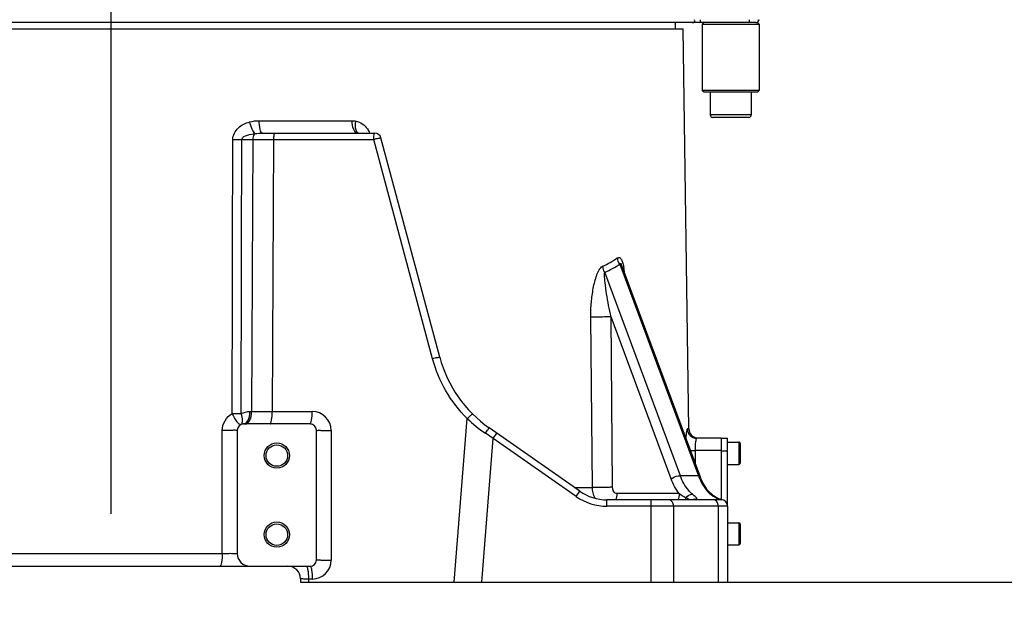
# Model space of a CAD drawing. Header units: millimetres. Extents: x 0 to 8410, y 0 to 5940.
# Tile 89 of 122: x 4401 to 4713, y 3092 to 3275. Entities that reach past the tile are written whole.
import ezdxf

# ---------------------------------------------------------------- set-up
doc = ezdxf.new("R2010")
doc.units = ezdxf.units.MM
doc.header["$LTSCALE"] = 462.55
doc.linetypes.add('CENTER', pattern=[0.6, 0.375, -0.075, 0.075, -0.075])
doc.layers.get('0').update_dxf_attribs({"linetype": 'CONTINUOUS'})
for name, color, linetype in [('204101000016_DXF_AXIS', 7, 'CONTINUOUS'), ('204101000016_DXF_DIMENSION', 7, 'CONTINUOUS'), ('304102000036_DXF_DIMENSION', 7, 'CONTINUOUS'), ('304103000018DXF_CONTINUOUS_LINE', 7, 'CONTINUOUS'), ('304103000019DXF_CONTINUOUS_LINE', 7, 'CONTINUOUS'), ('304104000151DXF_CONTINUOUS_LINE', 7, 'CONTINUOUS'), ('304105000042DXF_CONTINUOUS_LINE', 7, 'CONTINUOUS'), ('501023000016DXF_CONTINUOUS_LINE', 7, 'CONTINUOUS'), ('501023000074DXF_CONTINUOUS_LINE', 7, 'CONTINUOUS')]:
    doc.layers.add(name, color=color, linetype=linetype)
doc.styles.get("Standard").update_dxf_attribs({"font": 'txt', "width": 0.7})
doc.dimstyles.new('DIMSTYLE_2', dxfattribs={"dimtxt": 90, "dimasz": 50, "dimexe": 1.5, "dimexo": 0, "dimgap": 2.25, "dimtad": 0, "dimtih": 1, "dimtoh": 1, "dimdsep": 46, "dimtxsty": 'Standard', "dimblk": '_FILLED', "dimblk1": '_FILLED', "dimblk2": '_FILLED', "dimcen": 0.09, "dimclrt": 5, "dimazin": 2, "dimtp": 0.01, "dimtm": 0.01, "dimtfac": 1, "dimtofl": 0, "dimtmove": 0, "dimatfit": 3, "dimldrblk": '_FILLED', "dimfxl": 1, "dimtolj": 1, "dimarcsym": 0})
doc.dimstyles.new('DIMSTYLE_3', dxfattribs={"dimtxt": 90, "dimasz": 50, "dimexe": 1.5, "dimexo": 0, "dimgap": 2.25, "dimtad": 0, "dimtih": 1, "dimtoh": 1, "dimdec": 0, "dimdsep": 46, "dimtxsty": 'Standard', "dimblk": '_FILLED', "dimblk1": '_FILLED', "dimblk2": '_FILLED', "dimcen": 0.09, "dimclrt": 5, "dimazin": 2, "dimtfac": 1, "dimtdec": 0, "dimtofl": 0, "dimtmove": 0, "dimatfit": 3, "dimldrblk": '_FILLED', "dimfxl": 1, "dimtolj": 1, "dimarcsym": 0})
doc.dimstyles.new('DIMSTYLE_4', dxfattribs={"dimtxt": 90, "dimasz": 50, "dimexe": 1.5, "dimexo": 0, "dimgap": 2.25, "dimtad": 1, "dimdsep": 46, "dimtxsty": 'Standard', "dimblk": '_FILLED', "dimblk1": '_FILLED', "dimblk2": '_FILLED', "dimcen": 0.09, "dimclrt": 5, "dimazin": 2, "dimtp": 0.01, "dimtm": 0.01, "dimtfac": 1, "dimtofl": 0, "dimtmove": 0, "dimatfit": 3, "dimldrblk": '_FILLED', "dimfxl": 1, "dimtolj": 1, "dimarcsym": 0})
doc.dimstyles.new('DIMSTYLE_7', dxfattribs={"dimtxt": 90, "dimasz": 50, "dimexe": 1.5, "dimexo": 0, "dimgap": 2.25, "dimtad": 1, "dimdec": 0, "dimdsep": 46, "dimtxsty": 'Standard', "dimblk": '_FILLED', "dimblk1": '_FILLED', "dimblk2": '_FILLED', "dimcen": 0.09, "dimclrt": 5, "dimazin": 2, "dimtfac": 1, "dimtdec": 0, "dimtofl": 0, "dimtmove": 0, "dimatfit": 3, "dimldrblk": '_FILLED', "dimfxl": 1, "dimtolj": 1, "dimarcsym": 0})

# ---------------------------------------------------------------- blocks, each defined once
blk = doc.blocks.new('*D2')
at = {"layer": '204101000016_DXF_DIMENSION', "color": 2, "linetype": 'Continuous'}
for p, q in [((6129.31, 3207.36), (6225.03, 3314.43)), ((6225.03, 3314.43), (6606.14, 3314.43)), ((4788.23, 3207.36), (6129.31, 3207.36))]:
    blk.add_line(p, q, dxfattribs=at)
blk = doc.blocks.new('_FILLED')
at = {"color": 0, "linetype": 'ByBlock'}
blk.add_solid([(0, 0), (-1, 0.17), (-1, -0.17)], dxfattribs=at)
blk = doc.blocks.new('*D3')
at = {"layer": '204101000016_DXF_DIMENSION', "color": 2, "linetype": 'Continuous'}
blk.add_line((4601.09, 3097.36), (6606.14, 3097.36), dxfattribs=at)
blk = doc.blocks.new('*D5')
at = {"layer": '204101000016_DXF_DIMENSION', "color": 2, "linetype": 'Continuous'}
blk.add_line((4579.23, 2343.1), (6606.14, 2343.1), dxfattribs=at)
blk = doc.blocks.new('*D6')
at = {"layer": '204101000016_DXF_DIMENSION', "color": 2, "linetype": 'Continuous'}
blk.add_line((4579.23, 5487.63), (6606.14, 5487.63), dxfattribs=at)
blk = doc.blocks.new('*D13')
at = {"layer": '204101000016_DXF_DIMENSION', "color": 2, "linetype": 'Continuous'}
blk.add_line((2735.73, 3495.36), (2735.73, 2020.02), dxfattribs=at)
blk = doc.blocks.new('*D22')
at = {"layer": '204101000016_DXF_DIMENSION', "color": 2, "linetype": 'Continuous'}
for p, q in [((4579.23, 3635.36), (3618, 3635.36)), ((3633, 3635.36), (3633, 3366.36)), ((3633, 3097.36), (3633, 3366.36)), ((4312.96, 3097.36), (3618, 3097.36))]:
    blk.add_line(p, q, dxfattribs=at)
at = {"layer": '204101000016_DXF_DIMENSION', "color": 2, "linetype": 'Continuous', "xscale": 50, "yscale": 50, "zscale": 50}
for p, rotation in [((3633, 3635.36), 90), ((3633, 3097.36), 270)]:
    blk.add_blockref('_FILLED', p, dxfattribs=dict(at, rotation=rotation))
blk = doc.blocks.new('*D26')
at = {"layer": '204101000016_DXF_DIMENSION', "color": 2, "linetype": 'Continuous'}
blk.add_line((4788.23, 3207.36), (4788.23, 5618.56), dxfattribs=at)
blk = doc.blocks.new('*D33')
at = {"layer": '304102000036_DXF_DIMENSION', "color": 2, "linetype": 'Continuous'}
for p, q in [((4577.23, 4589.36), (3278.84, 4589.36)), ((3293.84, 4589.36), (3293.84, 3843.36)), ((3293.84, 3097.36), (3293.84, 3843.36)), ((4312.96, 3097.36), (3278.84, 3097.36))]:
    blk.add_line(p, q, dxfattribs=at)
at = {"layer": '304102000036_DXF_DIMENSION', "color": 2, "linetype": 'Continuous', "xscale": 50, "yscale": 50, "zscale": 50}
for p, rotation in [((3293.84, 4589.36), 90), ((3293.84, 3097.36), 270)]:
    blk.add_blockref('_FILLED', p, dxfattribs=dict(at, rotation=rotation))

msp = doc.modelspace()

# ---------------------------------------------------------------- linework, layer by layer
at = {"color": 2, "linetype": 'Continuous'}
for centre, radius, start, end in [((4579.23457, 3635.35928), 1852.26657, 330, 180), ((4158.19462, 2902.31989), 700, 306.97637363, 25.83442924)]:
    msp.add_arc(centre, radius, start, end, dxfattribs=at)
at = {"layer": '204101000016_DXF_AXIS', "color": 7, "linetype": 'CENTER'}
msp.add_line((4430.23457, 3292.35928), (4430.23457, 3086.41513), dxfattribs=at)
at = {"layer": '304103000018DXF_CONTINUOUS_LINE', "color": 7, "linetype": 'Continuous'}
msp.add_line((4634.21028, 3274.35928), (4241.25111, 3274.35928), dxfattribs=at)
msp.add_arc((4634.23457, 3275.35928), 1, 269.9999998, 360, dxfattribs=at)
at = {"layer": '304103000018DXF_CONTINUOUS_LINE', "color": 9, "linetype": 'Continuous'}
for points, knots in [([(4614.06549, 3274.35928), (4614.30211, 3274.35928), (4614.82889, 3274.38291), (4614.92626, 3274.99893), (4614.80304, 3275.15678)], [0, 0, 0, 0, 0.541620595, 1, 1, 1, 1]), ([(4616.34974, 3274.35928), (4616.54233, 3274.35928), (4616.77726, 3274.7502), (4616.70045, 3275.04526), (4616.66342, 3275.15678)], [0, 0, 0, 0, 0.621063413, 1, 1, 1, 1]), ([(4631.81097, 3274.35928), (4632.00357, 3274.35928), (4632.23849, 3274.7502), (4632.16168, 3275.04526), (4632.12465, 3275.15678)], [0, 0, 0, 0, 0.621063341, 1, 1, 1, 1]), ([(4634.63029, 3274.46385), (4634.75901, 3274.51799), (4635.05873, 3274.68994), (4634.95018, 3275.04197), (4634.86003, 3275.15678)], [0, 0, 0, 0, 0.488934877, 1, 1, 1, 1]), ([(4634.11821, 3274.35928), (4634.20234, 3274.35928), (4634.37728, 3274.37954), (4634.54654, 3274.42862), (4634.63029, 3274.46385)], [0, 0, 0, 0, 0.480768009, 1, 1, 1, 1])]:
    msp.add_open_spline(points, degree=3, knots=knots, dxfattribs=at)
at = {"layer": '304103000019DXF_CONTINUOUS_LINE', "color": 7, "linetype": 'Continuous'}
for p, q in [((4249.23457, 3272.35928), (4611.23457, 3272.35928)), ((4608.73457, 3272.35928), (4608.73457, 3274.35928)), ((4613.00154, 3145.8174), (4611.23457, 3272.35928)), ((4478.21042, 3239.35928), (4513.69992, 3239.35928)), ((4534.22013, 3168.50421), (4515.63177, 3237.87692)), ((4591.79604, 3197.33488), (4591.79675, 3197.33295)), ((4591.80099, 3197.32153), (4616.53099, 3130.68427)), ((4493.23457, 3147.35928), (4472.23457, 3147.35928)), ((4470.23457, 3145.35928), (4470.23457, 3106.35928)), ((4495.23457, 3104.35928), (4495.23457, 3145.35928)), ((4578.50411, 3126.072), (4549.91424, 3146.09085)), ((4623.23457, 3142.85928), (4615.50501, 3142.85928)), ((4623.23457, 3142.85928), (4623.23457, 3123.35928)), ((4623.23457, 3123.35928), (4587.10776, 3123.35928)), ((4622.14643, 3123.82592), (4620.73923, 3124.63145)), ((4622.28001, 3123.76966), (4622.14613, 3123.82593)), ((4622.5195, 3123.67277), (4622.28001, 3123.76966)), ((4625.23457, 3121.35928), (4625.23457, 3097.35928)), ((4367.23457, 3102.35928), (4493.23457, 3102.35928)), ((4490.23457, 3098.35928), (4490.23457, 3097.35928)), ((4490.23457, 3097.35928), (4625.23457, 3097.35928))]:
    msp.add_line(p, q, dxfattribs=at)
at = {"layer": '304103000019DXF_CONTINUOUS_LINE', "color": 9, "linetype": 'Continuous'}
for p, q in [((4477.17547, 3243.30344), (4506.57283, 3243.30344)), ((4471.66211, 3237.38721), (4475.17123, 3237.38721)), ((4475.17123, 3237.38721), (4474.75376, 3151.30344)), ((4475.17123, 3237.38721), (4481.69763, 3237.38721)), ((4481.69763, 3237.38721), (4481.28069, 3151.30344)), ((4481.69763, 3237.38721), (4513.35265, 3237.38721)), ((4531.941, 3168.01456), (4513.35265, 3237.38721)), ((4591.16202, 3197.95108), (4616.01806, 3130.97419)), ((4610.30189, 3130.97323), (4586.4141, 3195.34108)), ((4582.50099, 3127.27551), (4581.9942, 3181.18075)), ((4607.40733, 3129.98842), (4588.38843, 3181.2366)), ((4588.8926, 3127.33136), (4588.38843, 3181.2366)), ((4474.23438, 3151.30344), (4474.75376, 3151.30344)), ((4481.28069, 3151.30344), (4493.9291, 3151.30344)), ((4538.77007, 3097.35928), (4542.92821, 3149.07013)), ((4465.4662, 3106.41513), (4465.46366, 3145.30344)), ((4499.9291, 3145.30344), (4499.9291, 3104.30344)), ((4551.15994, 3142.77705), (4548.66229, 3144.46106)), ((4551.15994, 3142.77705), (4552.3071, 3144.41535)), ((4613.00154, 3145.8174), (4612.51332, 3145.8174)), ((4547.50777, 3097.35928), (4551.15994, 3142.77705)), ((4577.35696, 3124.4337), (4551.15994, 3142.77705)), ((4623.23457, 3138.92909), (4614.95572, 3138.92906)), ((4614.95572, 3138.92906), (4615.00576, 3134.79415)), ((4616.01806, 3130.97419), (4610.30189, 3130.97323)), ((4576.78532, 3127.27551), (4582.50099, 3127.27551)), ((4577.35696, 3124.4337), (4578.50411, 3126.072)), ((4609.92737, 3125.35929), (4590.23127, 3125.35928)), ((4587.10776, 3121.35928), (4587.10776, 3123.35928)), ((4601.09243, 3097.35928), (4601.09243, 3123.35928)), ((4622.14613, 3123.82593), (4621.78394, 3123.91204)), ((4625.23457, 3121.35928), (4587.10776, 3121.35928)), ((4608.1635, 3121.35928), (4608.1635, 3097.35928)), ((4622.30564, 3121.35928), (4622.30564, 3097.35928)), ((4395.00325, 3106.41513), (4465.4662, 3106.41513)), ((4492.71381, 3098.30344), (4492.71368, 3097.35928)), ((4493.9291, 3098.30344), (4492.71381, 3098.30344))]:
    msp.add_line(p, q, dxfattribs=at)
at = {"layer": '304103000019DXF_CONTINUOUS_LINE', "color": 7, "linetype": 'Continuous'}
for points in [[(4620.73923, 3124.63145), (4618.85872, 3126.45556), (4617.28935, 3128.9332), (4616.53134, 3130.68377)], [(4623.3261, 3123.3917), (4623.21475, 3123.42529), (4623.07885, 3123.469), (4622.91803, 3123.52396), (4622.73178, 3123.59142), (4622.5195, 3123.67277)], [(4623.52652, 3123.33834), (4623.48091, 3123.3494), (4623.41438, 3123.36683), (4623.3261, 3123.3917)], [(4623.55011, 3123.33298), (4623.55296, 3123.33245), (4623.52652, 3123.33834)]]:
    msp.add_lwpolyline(points, dxfattribs=at)
for centre, radius in [((4482.73457, 3137.35928), 4), ((4482.73457, 3137.35928), 3.4), ((4482.73457, 3112.35928), 4), ((4482.73457, 3112.35928), 3.4)]:
    msp.add_circle(centre, radius, dxfattribs=at)
at = {"layer": '304103000019DXF_CONTINUOUS_LINE', "color": 9, "linetype": 'Continuous'}
for centre, radius, start, end in [((4470.23715, 3479.31203), 241.92902, 269.6625148, 270.3374736), ((4573.89825, 3223.73856), 29.00363, 294.0602807, 304.6008202), ((4574.47441, 3222.68442), 29.83646, 293.5888827, 304.0075898), ((4571.98449, 3193.23334), 20.78441, 7.5269813, 10.0738587), ((4565.01515, 3192.30587), 27.81518, 5.2913875, 7.5404569), ((4470.04114, 3393.25173), 242.63178, 269.6646573, 270.3353426), ((4493.92879, 3145.30313), 6.00031, 0.0029197, 89.9970803), ((4573.18393, 3180.8396), 43.87151, 226.3980678, 236.0173212), ((4615.50894, 3145.85515), 2.99587, 180.7219763, 269.9247764), ((4613.10256, 3287.52704), 148.6095, 270.1340877, 270.7144943), ((4633.20259, 3137.18628), 18.27286, 199.8746023, 201.4033566), ((4619.5002, 3139.08639), 16.73536, 235.1092514, 243.9975457), ((4587.10776, 3138.35928), 16.99996, 235, 270), ((4607.12782, 3125.13392), 5.15132, 339.3405922, 343.3922927), ((4606.85052, 3125.2173), 5.44089, 343.3855608, 347.5564633), ((4484.20199, 2931.50036), 231.18733, 56.2752984, 56.3928097), ((4583.14068, 3079.68996), 53.00477, 55.8268733, 56.289842), ((4624.7005, 3130.58019), 7.27825, 242.7504583, 246.3763125), ((4626.3715, 3133.70004), 10.79932, 249.6221505, 252.4204931), ((4493.9288, 3104.30374), 6.0003, 270.0028634, 359.9971366)]:
    msp.add_arc(centre, radius, start, end, dxfattribs=at)
at = {"layer": '304103000019DXF_CONTINUOUS_LINE', "color": 7, "linetype": 'Continuous'}
for centre, radius, start, end in [((4513.69992, 3237.35928), 2, 15, 90), ((4572.85715, 3178.85703), 40, 195.0000865, 235.0002642), ((4472.23457, 3145.35928), 2, 90, 180), ((4493.23457, 3145.35928), 2, 0, 90), ((4616.00125, 3145.85928), 3, 180.8000002, 260.6424173), ((4587.10776, 3138.35928), 15, 235, 270), ((4623.23457, 3121.35928), 2, 0, 90), ((4474.23457, 3106.35928), 4, 180, 270), ((4493.23457, 3104.35928), 2, 270, 360), ((4486.23457, 3098.35928), 4, 0, 90)]:
    msp.add_arc(centre, radius, start, end, dxfattribs=at)
at = {"layer": '304103000019DXF_CONTINUOUS_LINE', "color": 9, "linetype": 'Continuous'}
for points, knots in [([(4468.81214, 3237.38721), (4468.81648, 3238.73473), (4470.32007, 3241.40442), (4472.85175, 3242.5682), (4474.15474, 3242.92536)], [0, 0, 0, 0, 0.499345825, 1, 1, 1, 1]), ([(4475.82181, 3239.23325), (4475.40496, 3239.57122), (4474.80127, 3240.86771), (4474.35866, 3242.12796), (4474.15474, 3242.92536)], [0, 0, 0, 0, 0.394679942, 1, 1, 1, 1]), ([(4478.21042, 3239.35928), (4477.75642, 3239.35928), (4477.27625, 3241.24922), (4477.17886, 3242.36704), (4477.17547, 3243.30344)], [0, 0, 0, 0, 0.326524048, 1, 1, 1, 1]), ([(4508.25592, 3239.35928), (4507.70579, 3239.35928), (4506.6752, 3240.96404), (4506.57838, 3242.35783), (4506.57283, 3243.30344)], [0, 0, 0, 0, 0.367792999, 1, 1, 1, 1]), ([(4508.0959, 3239.70141), (4507.96535, 3239.88191), (4507.49572, 3240.99083), (4507.56664, 3242.23556), (4507.71837, 3243.18377)], [0, 0, 0, 0, 0.188291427, 1, 1, 1, 1]), ([(4507.71852, 3243.18378), (4509.1424, 3242.88874), (4510.99056, 3241.63966), (4511.88446, 3239.86679), (4512.06076, 3239.37837)], [0, 0, 0, 0, 0.736864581, 1, 1, 1, 1]), ([(4471.66211, 3237.38721), (4471.65768, 3238.15262), (4473.70532, 3238.89547), (4475.03764, 3239.1411), (4475.82178, 3239.23326)], [0, 0, 0, 0, 0.492247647, 1, 1, 1, 1]), ([(4475.82178, 3239.23326), (4475.71748, 3239.15549), (4475.28552, 3238.63104), (4475.17496, 3237.92184), (4475.17123, 3237.38721)], [0, 0, 0, 0, 0.195710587, 1, 1, 1, 1]), ([(4482.04489, 3239.35928), (4481.83646, 3239.35928), (4481.78415, 3238.34647), (4481.69876, 3237.85392), (4481.69763, 3237.38721)], [0, 0, 0, 0, 0.308722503, 1, 1, 1, 1]), ([(4508.57073, 3239.33483), (4508.47986, 3239.36211), (4508.29725, 3239.46177), (4508.15908, 3239.61407), (4508.0959, 3239.70141)], [0, 0, 0, 0, 0.468095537, 1, 1, 1, 1]), ([(4513.35265, 3237.38721), (4513.35379, 3237.85389), (4513.43886, 3238.34654), (4513.49145, 3239.35928), (4513.69992, 3239.35928)], [0, 0, 0, 0, 0.691228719, 1, 1, 1, 1]), ([(4513.35265, 3237.38721), (4513.87328, 3237.53222), (4514.64466, 3237.7842), (4515.26734, 3237.8071), (4515.61521, 3237.93872), (4515.63177, 3237.87692)], [0, 0, 0, 0, 0.693891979, 0.917855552, 1, 1, 1, 1]), ([(4590.36812, 3199.86485), (4590.56133, 3199.99853), (4591.19584, 3200.11639), (4591.8001, 3199.2388), (4592.18025, 3198.17619), (4592.36783, 3197.31978), (4592.44847, 3196.8689)], [0, 0, 0, 0, 0.167967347, 0.382012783, 0.67254519, 1, 1, 1, 1]), ([(4581.9942, 3181.18075), (4581.97968, 3182.72211), (4582.1038, 3185.77676), (4582.6896, 3190.20357), (4583.5391, 3193.7144), (4584.54146, 3196.03729), (4585.25824, 3197.04751), (4585.72296, 3197.25485)], [0, 0, 0, 0, 0.274395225, 0.542742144, 0.796052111, 0.909412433, 1, 1, 1, 1]), ([(4591.16202, 3197.95108), (4591.17381, 3198.0268), (4591.22997, 3198.20689), (4591.53755, 3198.09909), (4591.63403, 3197.7471), (4591.74805, 3197.49126), (4591.8007, 3197.33637)], [0, 0, 0, 0, 0.181406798, 0.324446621, 0.612707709, 1, 1, 1, 1]), ([(4588.38843, 3181.2366), (4587.84063, 3183.64842), (4587.15805, 3187.24698), (4586.51844, 3191.46358), (4586.37011, 3193.72056), (4586.24766, 3194.85196), (4586.4141, 3195.34108)], [0, 0, 0, 0, 0.519605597, 0.770868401, 0.891453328, 1, 1, 1, 1]), ([(4588.38843, 3181.2366), (4587.89676, 3181.22547), (4585.76552, 3181.19195), (4583.63388, 3181.16862), (4581.99419, 3181.18075)], [0, 0, 0, 0, 0.23072196, 1, 1, 1, 1]), ([(4531.941, 3168.01456), (4532.46165, 3168.15958), (4533.23304, 3168.41156), (4533.85572, 3168.43446), (4534.20356, 3168.56606), (4534.22011, 3168.50427)], [0, 0, 0, 0, 0.693923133, 0.917863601, 1, 1, 1, 1]), ([(4471.31018, 3147.13284), (4471.17442, 3147.06208), (4470.67109, 3147.42221), (4469.80603, 3148.48748), (4469.10693, 3149.7305), (4468.62106, 3150.62411)], [0, 0, 0, 0, 0.102031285, 0.322102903, 1, 1, 1, 1]), ([(4471.81572, 3147.8291), (4471.86854, 3148.01223), (4471.98478, 3148.962), (4471.74563, 3149.92201), (4471.46121, 3150.62411)], [0, 0, 0, 0, 0.201020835, 1, 1, 1, 1]), ([(4472.99348, 3147.65845), (4473.1937, 3147.82243), (4474.01048, 3148.87284), (4474.22707, 3150.25681), (4474.23438, 3151.30344)], [0, 0, 0, 0, 0.198249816, 1, 1, 1, 1]), ([(4473.51289, 3147.65845), (4473.71311, 3147.82244), (4474.52987, 3148.87285), (4474.74646, 3150.25682), (4474.75377, 3151.30344)], [0, 0, 0, 0, 0.198250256, 1, 1, 1, 1]), ([(4474.75376, 3151.30344), (4475.2696, 3151.30314), (4477.44524, 3151.30225), (4479.62088, 3151.30261), (4481.28069, 3151.30344)], [0, 0, 0, 0, 0.237097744, 1, 1, 1, 1]), ([(4480.58564, 3147.35928), (4480.71855, 3147.35928), (4480.95307, 3147.85825), (4481.19466, 3149.06757), (4481.27791, 3150.37014), (4481.28017, 3151.30344)], [0, 0, 0, 0, 0.097714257, 0.313801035, 1, 1, 1, 1]), ([(4493.23457, 3147.35928), (4493.36747, 3147.35928), (4493.60199, 3147.85825), (4493.84358, 3149.06757), (4493.92683, 3150.37014), (4493.9291, 3151.30344)], [0, 0, 0, 0, 0.097714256, 0.31380103, 1, 1, 1, 1]), ([(4542.92828, 3149.07005), (4543.28857, 3149.44436), (4543.74733, 3149.72608), (4544.51934, 3150.62555), (4544.68424, 3150.46193)], [0, 0, 0, 0, 0.691024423, 1, 1, 1, 1]), ([(4470.23458, 3145.35928), (4470.23458, 3145.23133), (4469.45015, 3145.4763), (4468.70758, 3145.22945), (4467.11615, 3145.33275), (4466.04702, 3145.30181), (4465.46366, 3145.30344)], [0, 0, 0, 0, 0.080439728, 0.305924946, 0.633251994, 1, 1, 1, 1]), ([(4495.23457, 3145.35928), (4495.23457, 3145.23409), (4496.00283, 3145.47357), (4496.73162, 3145.23144), (4498.29843, 3145.33284), (4499.3524, 3145.30199), (4499.9291, 3145.30344)], [0, 0, 0, 0, 0.079989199, 0.304535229, 0.631543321, 1, 1, 1, 1]), ([(4548.66229, 3144.46106), (4548.93879, 3144.85695), (4549.31424, 3145.47332), (4549.72508, 3145.83415), (4549.87006, 3146.12179), (4549.9141, 3146.09096)], [0, 0, 0, 0, 0.703834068, 0.921650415, 1, 1, 1, 1]), ([(4612.51332, 3145.8174), (4612.43259, 3145.81742), (4612.34711, 3145.42924), (4612.15331, 3144.56374), (4612.09277, 3143.51823), (4612.05059, 3142.77168)], [0, 0, 0, 0, 0.078018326, 0.277361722, 1, 1, 1, 1]), ([(4615.23304, 3142.3408), (4615.18009, 3142.13704), (4614.97385, 3141.01113), (4614.93604, 3139.86103), (4614.95572, 3138.92906)], [0, 0, 0, 0, 0.184237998, 1, 1, 1, 1]), ([(4615.50501, 3142.85928), (4615.4419, 3142.85929), (4615.31375, 3142.64356), (4615.26741, 3142.47305), (4615.23304, 3142.3408)], [0, 0, 0, 0, 0.315941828, 1, 1, 1, 1]), ([(4607.40733, 3129.98842), (4608.00566, 3130.52584), (4609.03958, 3130.92914), (4610.07589, 3131.00306), (4610.30189, 3130.97323)], [0, 0, 0, 0, 0.779158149, 1, 1, 1, 1]), ([(4614.10445, 3125.14896), (4613.69836, 3125.49082), (4612.04093, 3127.14657), (4610.91508, 3129.2775), (4610.30189, 3130.97323)], [0, 0, 0, 0, 0.227430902, 1, 1, 1, 1]), ([(4616.53115, 3130.68434), (4616.50145, 3130.76433), (4616.33718, 3130.91459), (4616.13514, 3130.95782), (4616.01841, 3130.97323)], [0, 0, 0, 0, 0.420202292, 1, 1, 1, 1]), ([(4616.18992, 3130.51794), (4616.47653, 3129.78686), (4617.64363, 3127.28172), (4619.59733, 3125.021), (4621.36804, 3124.10968)], [0, 0, 0, 0, 0.282798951, 1, 1, 1, 1]), ([(4588.8926, 3127.33136), (4588.4013, 3127.32024), (4586.27093, 3127.28673), (4584.14017, 3127.26345), (4582.50099, 3127.27551)], [0, 0, 0, 0, 0.230646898, 1, 1, 1, 1]), ([(4590.23127, 3125.35928), (4590.06125, 3125.35914), (4589.20981, 3125.62236), (4588.89884, 3126.65771), (4588.8926, 3127.33136)], [0, 0, 0, 0, 0.201516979, 1, 1, 1, 1]), ([(4608.1635, 3121.35928), (4608.1635, 3121.61692), (4608.08273, 3122.44968), (4607.34849, 3123.35928), (4606.74929, 3123.35928)], [0, 0, 0, 0, 0.300678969, 1, 1, 1, 1]), ([(4613.18245, 3123.35704), (4613.13999, 3123.38707), (4613.05048, 3123.44945), (4612.96042, 3123.51105), (4612.91321, 3123.54315)], [0, 0, 0, 0, 0.476723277, 1, 1, 1, 1]), ([(4615.43905, 3123.961), (4615.37659, 3124.03719), (4614.95381, 3124.45949), (4614.48505, 3124.8286), (4614.10445, 3125.14896)], [0, 0, 0, 0, 0.16530514, 1, 1, 1, 1]), ([(4614.84007, 3123.64528), (4614.8908, 3123.63732), (4614.99557, 3123.60764), (4615.09055, 3123.55473), (4615.137, 3123.52271)], [0, 0, 0, 0, 0.476526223, 1, 1, 1, 1]), ([(4615.137, 3123.52271), (4615.16212, 3123.50539), (4615.21241, 3123.46674), (4615.25894, 3123.42367), (4615.28211, 3123.40044)], [0, 0, 0, 0, 0.481855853, 1, 1, 1, 1]), ([(4615.23457, 3123.35928), (4615.29232, 3123.35928), (4615.43279, 3123.44783), (4615.50473, 3123.5787), (4615.54648, 3123.66007)], [0, 0, 0, 0, 0.387036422, 1, 1, 1, 1]), ([(4615.54648, 3123.66007), (4615.56599, 3123.69781), (4615.55292, 3123.8219), (4615.48228, 3123.90826), (4615.43905, 3123.961)], [0, 0, 0, 0, 0.38389374, 1, 1, 1, 1]), ([(4622.30564, 3121.35928), (4622.30564, 3121.61692), (4622.22487, 3122.44968), (4621.49063, 3123.35928), (4620.89142, 3123.35928)], [0, 0, 0, 0, 0.300678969, 1, 1, 1, 1]), ([(4623.10979, 3123.40506), (4623.1469, 3123.39327), (4623.16138, 3123.40469), (4623.23855, 3123.35929), (4623.23326, 3123.35928)], [0, 0, 0, 0, 0.880429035, 1, 1, 1, 1]), ([(4465.46589, 3106.41513), (4465.46846, 3105.45747), (4465.37619, 3104.12612), (4465.11087, 3102.86082), (4464.84021, 3102.35928), (4464.69722, 3102.35928)], [0, 0, 0, 0, 0.681052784, 0.898311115, 1, 1, 1, 1]), ([(4465.4662, 3106.41513), (4466.04942, 3106.41675), (4467.11827, 3106.3858), (4468.70885, 3106.48909), (4469.45116, 3106.24239), (4470.23446, 3106.48708), (4470.23457, 3106.35928)], [0, 0, 0, 0, 0.366857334, 0.69424577, 0.919610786, 1, 1, 1, 1]), ([(4495.23457, 3104.35928), (4495.23457, 3104.23409), (4496.00283, 3104.47357), (4496.73162, 3104.23144), (4498.29843, 3104.33284), (4499.3524, 3104.30199), (4499.9291, 3104.30344)], [0, 0, 0, 0, 0.079989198, 0.30453522, 0.631543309, 1, 1, 1, 1]), ([(4492.01915, 3102.35928), (4492.07161, 3102.35928), (4492.19773, 3102.25862), (4492.25313, 3102.13137), (4492.2872, 3102.04943)], [0, 0, 0, 0, 0.371521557, 1, 1, 1, 1]), ([(4492.2872, 3102.04943), (4492.36892, 3101.85287), (4492.66905, 3100.62065), (4492.71622, 3099.3508), (4492.71368, 3098.30344)], [0, 0, 0, 0, 0.16891489, 1, 1, 1, 1]), ([(4493.23457, 3102.35928), (4493.37114, 3102.35928), (4493.60776, 3101.8402), (4493.85103, 3100.6008), (4493.93142, 3099.26058), (4493.9291, 3098.30344)], [0, 0, 0, 0, 0.097750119, 0.314908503, 1, 1, 1, 1]), ([(4492.71381, 3098.30343), (4492.38732, 3098.30453), (4491.81457, 3098.32417), (4490.98114, 3098.28141), (4490.60977, 3098.39828), (4490.23493, 3098.29865), (4490.23457, 3098.35928)], [0, 0, 0, 0, 0.394837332, 0.716573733, 0.926668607, 1, 1, 1, 1])]:
    msp.add_open_spline(points, degree=3, knots=knots, dxfattribs=at)
for points in [[(4474.15474, 3242.92536), (4475.13339, 3243.19368), (4476.16071, 3243.30345), (4477.17547, 3243.30344)], [(4506.57283, 3243.30344), (4506.9568, 3243.30354), (4507.34253, 3243.26169), (4507.71852, 3243.18378)], [(4468.62096, 3150.62403), (4468.68492, 3179.54509), (4468.74872, 3208.46615), (4468.81214, 3237.38721)], [(4471.46029, 3150.62376), (4471.52751, 3179.54491), (4471.5954, 3208.46606), (4471.66211, 3237.38721)], [(4475.82181, 3239.23325), (4476.61297, 3239.33208), (4477.41311, 3239.35929), (4478.21042, 3239.35928)], [(4586.4141, 3195.34108), (4586.07908, 3195.87311), (4585.71745, 3196.55828), (4585.90691, 3197.15778)], [(4591.16202, 3197.95109), (4590.79442, 3198.47002), (4590.3781, 3199.15759), (4590.56869, 3199.7643)], [(4542.92821, 3149.07013), (4537.74623, 3154.21183), (4533.83036, 3160.96329), (4531.941, 3168.01456)], [(4465.46366, 3145.30344), (4465.46371, 3147.36572), (4466.80078, 3149.65449), (4468.62096, 3150.62403)], [(4471.46029, 3150.62376), (4472.30445, 3151.06396), (4473.28233, 3151.30349), (4474.23438, 3151.30344)], [(4471.31018, 3147.13284), (4471.56452, 3147.2654), (4471.73624, 3147.55352), (4471.81572, 3147.8291)], [(4472.23457, 3147.35928), (4472.50649, 3147.35928), (4472.78312, 3147.48615), (4472.99348, 3147.65845)], [(4472.75396, 3147.35928), (4473.02588, 3147.35928), (4473.30252, 3147.48615), (4473.51289, 3147.65845)], [(4609.92737, 3125.35929), (4608.84811, 3126.74558), (4608.01884, 3128.34141), (4607.40733, 3129.98842)], [(4583.36559, 3123.88145), (4582.79984, 3124.9027), (4582.51365, 3126.1081), (4582.50099, 3127.27551)], [(4590.23127, 3125.35928), (4590.23127, 3124.66584), (4590.09087, 3123.95477), (4589.80454, 3123.3232)], [(4609.92737, 3125.35929), (4609.92737, 3124.66585), (4609.78697, 3123.95477), (4609.50064, 3123.3232)], [(4612.16325, 3124.04506), (4612.58406, 3124.65915), (4613.36488, 3125.23339), (4614.10454, 3125.14916)], [(4614.15502, 3123.42462), (4614.34725, 3123.56815), (4614.60306, 3123.68244), (4614.84007, 3123.64528)], [(4621.78391, 3123.91189), (4622.05654, 3123.79277), (4622.33208, 3123.6799), (4622.61107, 3123.57657)]]:
    msp.add_open_spline(points, degree=3, dxfattribs=at)
at = {"layer": '304104000151DXF_CONTINUOUS_LINE', "color": 7, "linetype": 'Continuous'}
for p, q in [((4617.73457, 3274.35928), (4617.23457, 3273.85928)), ((4617.23457, 3273.85928), (4635.23457, 3273.85928)), ((4617.23457, 3273.85928), (4617.23457, 3252.85928)), ((4634.21028, 3274.35928), (4634.73457, 3274.35928)), ((4634.73457, 3274.35928), (4635.23457, 3273.85928)), ((4635.23457, 3273.85928), (4635.23457, 3252.85928)), ((4635.23457, 3252.85928), (4617.23457, 3252.85928)), ((4617.73457, 3252.35928), (4617.23457, 3252.85928)), ((4634.73457, 3252.35928), (4635.23457, 3252.85928)), ((4634.73457, 3252.35928), (4617.73457, 3252.35928))]:
    msp.add_line(p, q, dxfattribs=at)
at = {"layer": '304105000042DXF_CONTINUOUS_LINE', "color": 7, "linetype": 'Continuous'}
for p in [(4623.23457, 3142.85928), (4625.23457, 3121.35928)]:
    msp.add_line(p, (4625.23457, 3142.85928), dxfattribs=at)
at = {"layer": '304105000042DXF_CONTINUOUS_LINE', "color": 9, "linetype": 'Continuous'}
msp.add_line((4623.23457, 3138.85928), (4625.23457, 3138.85928), dxfattribs=at)
at = {"layer": '501023000016DXF_CONTINUOUS_LINE', "color": 7, "linetype": 'Continuous'}
for p, q in [((4625.23457, 3141.58721), (4628.83457, 3141.58721)), ((4629.23457, 3141.18721), (4629.23457, 3134.98721)), ((4625.23457, 3134.58721), (4628.83457, 3134.58721)), ((4625.23457, 3116.13136), (4628.83457, 3116.13136)), ((4629.23457, 3115.73136), (4629.23457, 3109.53136)), ((4625.23457, 3109.13136), (4628.83457, 3109.13136))]:
    msp.add_line(p, q, dxfattribs=at)
at = {"layer": '501023000016DXF_CONTINUOUS_LINE', "color": 9, "linetype": 'Continuous'}
for p, q in [((4628.83457, 3141.58721), (4628.83457, 3134.58721)), ((4628.83457, 3116.13136), (4628.83457, 3109.13136))]:
    msp.add_line(p, q, dxfattribs=at)
at = {"layer": '501023000016DXF_CONTINUOUS_LINE', "color": 7, "linetype": 'Continuous'}
for centre, start, end in [((4628.83457, 3141.18721), 359.9999996, 90), ((4628.83457, 3134.98721), 270, 0.0000004), ((4628.83457, 3115.73136), 0, 90), ((4628.83457, 3109.53136), 270, 360)]:
    msp.add_arc(centre, 0.4, start, end, dxfattribs=at)
at = {"layer": '501023000074DXF_CONTINUOUS_LINE', "color": 7, "linetype": 'Continuous'}
for p, q in [((4619.73457, 3252.35928), (4619.73457, 3245.15928)), ((4632.73457, 3252.35928), (4632.73457, 3245.15928)), ((4631.93456, 3244.35928), (4620.53458, 3244.35928))]:
    msp.add_line(p, q, dxfattribs=at)
at = {"layer": '501023000074DXF_CONTINUOUS_LINE', "color": 9, "linetype": 'Continuous'}
msp.add_line((4632.73457, 3245.15928), (4619.73457, 3245.15928), dxfattribs=at)
at = {"layer": '501023000074DXF_CONTINUOUS_LINE', "color": 7, "linetype": 'Continuous'}
for centre, start, end in [((4620.53457, 3245.15928), 180, 270.0000006), ((4631.93457, 3245.15928), 269.9999994, 360)]:
    msp.add_arc(centre, 0.8, start, end, dxfattribs=at)

# ---------------------------------------------------------------- dimensions: what is measured, and where the dimension line sits
at = {"layer": '204101000016_DXF_DIMENSION', "color": 2, "linetype": 'Continuous'}
for feature_location, offset, dtype, origin, dimstyle, override, picture, middle in [((4788.23457, 3207.36031), (0, 2411.20138), 1, (4430.23457, 3207.36031), 'DIMSTYLE_2', {"dimgap": 22.500034, "dimtad": 1, "dimtih": 0, "dimtoh": 0}, '*D26', (4765.73457, 5663.56169)), ((4579.23457, 5487.62585), (2026.90216, 0), 0, (4579.23457, 3097.35928), 'DIMSTYLE_3', {"dimgap": 22.500078, "dimtad": 1, "dimtih": 0, "dimtoh": 0}, '*D6', (6651.13673, 5510.12585)), ((2735.73457, 3495.35928), (0, -1475.3345), 1, (4430.23457, 3086.41513), 'DIMSTYLE_2', {"dimgap": 22.500114, "dimtad": 1, "dimtih": 0, "dimtoh": 0}, '*D13', (2713.23457, 1597.02478)), ((4788.23457, 3207.36031), (1817.90216, 107.07413), 0, (4601.09243, 3097.35928), 'DIMSTYLE_2', {"dimgap": 22.500064, "dimtad": 1, "dimtih": 0, "dimtoh": 0}, '*D2', (6651.13673, 3336.93444)), ((4601.0924348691, 3097.3592844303), (2005.0442997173, 0), 0, (4601.0924348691, 3097.3592844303), 'DIMSTYLE_2', {"dimgap": 22.500048, "dimtad": 1, "dimtih": 0, "dimtoh": 0}, '*D3', (6651.1367345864, 3119.8592844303)), ((4579.23457, 2343.10136), (2026.90216, 0), 0, (4579.23457, 3097.35928), 'DIMSTYLE_3', {"dimgap": 22.499952, "dimtad": 1, "dimtih": 0, "dimtoh": 0}, '*D5', (6651.13673, 2365.60136))]:
    dim = msp.add_ordinate_dim(feature_location=feature_location, offset=offset, dtype=dtype, origin=origin, dimstyle=dimstyle, override=override, dxfattribs=at)
    dim.commit()
    dim.dimension.update_dxf_attribs({"geometry": picture, "text_midpoint": middle})
dim = msp.add_linear_dim(base=(3632.99573, 3097.35928), p1=(4579.23457, 3635.35928), p2=(4312.96137, 3097.35928), angle=270, dimstyle='DIMSTYLE_7', dxfattribs=at)
dim.commit()
dim.dimension.update_dxf_attribs({"geometry": '*D22', "text_midpoint": (3632.99573, 3271.85928), "dimtype": 160})
at = {"layer": '304102000036_DXF_DIMENSION', "color": 2, "linetype": 'Continuous'}
dim = msp.add_linear_dim(base=(3293.83758, 3097.35928), p1=(4577.23457, 4589.35928), p2=(4312.96137, 3097.35928), angle=270, dimstyle='DIMSTYLE_4', dxfattribs=at)
dim.commit()
dim.dimension.update_dxf_attribs({"geometry": '*D33', "text_midpoint": (3293.83758, 3717.35928), "dimtype": 160})

doc.saveas('drawing.dxf')
